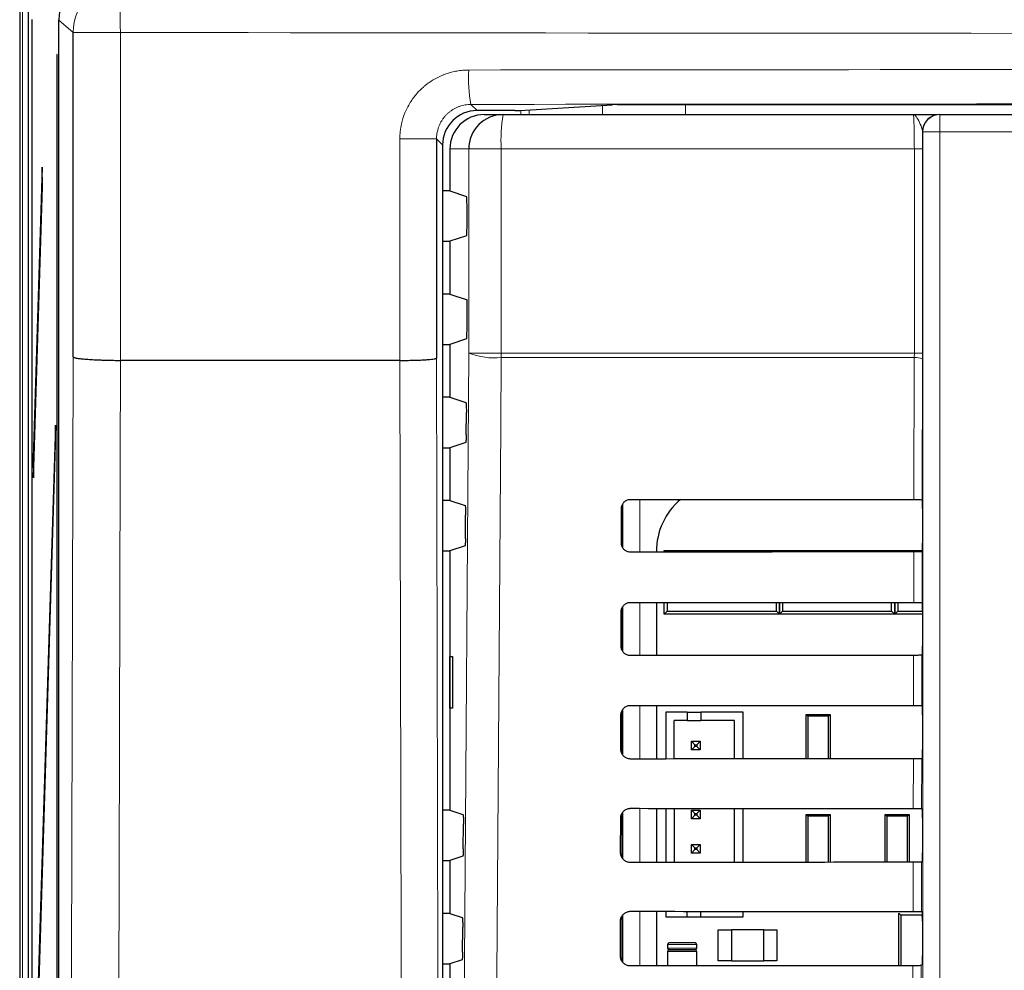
# Model space of a CAD drawing. Header units: millimetres. Extents: x 5 to 418, y 2 to 292.
# Tile 25 of 48: x 60 to 79, y 223 to 242. Entities that reach past the tile are written whole.
import ezdxf

# ---------------------------------------------------------------- set-up
doc = ezdxf.new("R2010")
doc.units = ezdxf.units.MM

msp = doc.modelspace()

# ---------------------------------------------------------------- linework, layer by layer
at = {"color": 7, "linetype": 'Continuous', "lineweight": 25}
for p, q in [((59.6735, 247.5492), (59.6735, 136.8825)), ((59.8461, 142.0548), (59.8461, 247.3769)), ((59.9153, 241.5492), (59.9075, 241.5492)), ((59.9075, 241.5492), (59.9075, 148.2159)), ((59.9153, 148.2159), (59.9153, 241.5492)), ((60.4303, 154.5578), (60.4303, 241.5466)), ((60.7108, 235.0188), (60.7108, 241.3065)), ((60.3978, 240.8825), (60.3899, 240.8825)), ((60.3899, 240.8825), (60.3899, 155.5492)), ((60.3978, 155.5492), (60.3978, 240.8825)), ((69.2642, 239.793), (68.5326, 239.793)), ((69.3605, 239.7943), (71.1532, 239.9069)), ((71.2495, 239.9082), (104.7642, 239.9082)), ((68.6744, 239.7159), (69.0391, 239.7159)), ((69.0391, 239.7159), (76.9844, 239.7159)), ((77.4977, 239.7159), (77.5011, 239.7159)), ((77.5011, 239.7159), (98.5126, 239.7159)), ((67.7482, 239.2443), (67.7482, 234.9966)), ((67.866, 239.1264), (67.866, 169.8446)), ((68.0068, 239.0492), (68.0068, 238.2376)), ((60.1093, 238.6976), (59.9349, 233.0492)), ((60.1132, 238.3223), (60.1093, 238.6976)), ((59.9388, 232.6739), (60.1132, 238.3223)), ((68.0068, 238.2376), (67.866, 238.2376)), ((68.0068, 238.2376), (68.3302, 238.1299)), ((68.3388, 237.5352), (68.3388, 237.9632)), ((68.3302, 237.3685), (68.0068, 237.2608)), ((67.866, 237.2608), (68.0068, 237.2608)), ((68.0068, 237.2608), (68.0068, 236.2376)), ((68.0068, 236.2376), (67.866, 236.2376)), ((68.0068, 236.2376), (68.3388, 236.127)), ((68.3388, 235.5352), (68.3388, 236.127)), ((67.866, 235.2608), (68.0068, 235.2608)), ((68.3302, 235.3685), (68.0068, 235.2608)), ((68.0068, 235.2608), (68.0068, 234.2376)), ((77.1656, 235.0936), (77.1655, 234.9831)), ((61.6282, 234.9522), (61.6273, 234.9522)), ((67.0375, 234.9522), (61.6282, 234.9522)), ((67.0378, 234.9522), (67.0375, 234.9522)), ((68.0068, 234.2376), (67.866, 234.2376)), ((68.0068, 234.2376), (68.3174, 234.1341)), ((68.3229, 233.5078), (68.326, 233.9453)), ((60.3665, 233.6954), (59.9349, 219.7159)), ((60.3703, 233.3202), (60.3665, 233.6954)), ((59.9388, 219.3406), (60.3703, 233.3202)), ((68.3144, 233.3632), (68.0068, 233.2608)), ((67.866, 233.2608), (68.0068, 233.2608)), ((68.0068, 233.2608), (68.0068, 232.2376)), ((59.9349, 233.0492), (59.9388, 232.6739)), ((59.9499, 233.0339), (59.9349, 233.0492)), ((68.0068, 232.2376), (67.866, 232.2376)), ((68.0068, 232.2376), (68.3034, 232.1388)), ((71.3402, 232.133), (71.3402, 231.3584)), ((77.1589, 232.252), (77.1591, 232.2518)), ((68.3088, 231.5031), (68.3119, 231.95)), ((71.3285, 231.4159), (71.33, 232.0825)), ((77.1619, 232.0854), (77.1619, 231.413)), ((67.866, 231.2608), (68.0068, 231.2608)), ((68.3002, 231.3585), (68.0068, 231.2608)), ((68.0068, 231.2608), (68.0068, 226.2376)), ((72.0075, 231.2492), (72.0075, 231.2376)), ((72.1568, 231.2659), (72.1849, 231.2378)), ((72.1568, 231.2659), (72.7568, 231.2659)), ((72.1568, 231.2378), (72.1568, 231.2659)), ((72.7568, 231.2659), (73.7902, 231.2659)), ((73.7902, 231.2659), (74.3902, 231.2659)), ((74.3638, 231.2395), (74.3902, 231.2659)), ((74.3902, 231.2659), (74.3902, 231.2395)), ((74.3902, 231.2659), (74.4165, 231.2395)), ((74.3902, 231.2659), (74.9902, 231.2659)), ((74.3902, 231.2395), (74.3902, 231.2659)), ((74.9902, 231.2659), (76.0235, 231.2659)), ((76.0235, 231.2659), (76.6235, 231.2659)), ((76.5986, 231.241), (76.6235, 231.2659)), ((76.6235, 231.2659), (76.6484, 231.241)), ((76.6235, 231.2659), (77.1603, 231.2659)), ((76.6235, 231.241), (76.6235, 231.2659)), ((76.6235, 231.2659), (76.6235, 231.241)), ((77.159, 231.2463), (77.1568, 231.2441)), ((72.0075, 230.263), (72.0075, 229.233)), ((72.1568, 230.0325), (72.1568, 230.2629)), ((72.2156, 230.2628), (72.2156, 230.0913)), ((74.3314, 230.0913), (74.3314, 230.2612)), ((74.3902, 230.2612), (74.3902, 230.0325)), ((74.3902, 230.0325), (74.3902, 230.2612)), ((74.449, 230.2611), (74.449, 230.0913)), ((76.5647, 230.0913), (76.5647, 230.2597)), ((76.6235, 230.0325), (76.6235, 230.2597)), ((76.6235, 230.2597), (76.6235, 230.0325)), ((76.6823, 230.2597), (76.6823, 230.0913)), ((77.1545, 230.2566), (77.159, 230.252)), ((71.3238, 229.4159), (71.3253, 230.0825)), ((71.3402, 230.1482), (71.3402, 229.3407)), ((72.2156, 230.0913), (72.1568, 230.0325)), ((73.1235, 230.0325), (72.1568, 230.0325)), ((72.2156, 230.0913), (74.3314, 230.0913)), ((73.4235, 230.0325), (73.1235, 230.0325)), ((74.3902, 230.0325), (73.4235, 230.0325)), ((74.3902, 230.0325), (74.3314, 230.0913)), ((74.449, 230.0913), (74.3902, 230.0325)), ((75.3568, 230.0325), (74.3902, 230.0325)), ((74.449, 230.0913), (76.5647, 230.0913)), ((75.6568, 230.0325), (75.3568, 230.0325)), ((76.6235, 230.0325), (75.6568, 230.0325)), ((76.6235, 230.0325), (76.5647, 230.0913)), ((76.6823, 230.0913), (76.6235, 230.0325)), ((77.1619, 230.0325), (76.6235, 230.0325)), ((76.6823, 230.0913), (77.1619, 230.0913)), ((77.1619, 230.0854), (77.1619, 229.413)), ((68.0086, 229.2159), (68.0593, 229.2168)), ((68.0086, 228.2158), (68.0086, 229.2159)), ((68.0593, 229.2168), (68.0593, 228.2149)), ((77.159, 229.2463), (77.1521, 229.2394)), ((68.0593, 228.2149), (68.0086, 228.2158)), ((71.3402, 228.1628), (71.3402, 227.3313)), ((72.0075, 228.2677), (72.0075, 227.2283)), ((72.1879, 228.1385), (72.1879, 227.2284)), ((72.6046, 228.1385), (72.1879, 228.1385)), ((72.6046, 228.1385), (72.6046, 227.9718)), ((72.6046, 228.1385), (72.8712, 228.1385)), ((73.6879, 228.1385), (72.8712, 228.1385)), ((72.8712, 228.1385), (72.8712, 227.9718)), ((73.6879, 227.2296), (73.6879, 228.1385)), ((77.1498, 228.2613), (77.159, 228.252)), ((71.3191, 227.4159), (71.3207, 228.0825)), ((72.3546, 227.2286), (72.3546, 227.9718)), ((72.6046, 227.9718), (72.3546, 227.9718)), ((72.6046, 227.9718), (72.8712, 227.9718)), ((73.5212, 227.9718), (72.8712, 227.9718)), ((73.5212, 227.2295), (73.5212, 227.9718)), ((74.9392, 228.0569), (74.9068, 228.0892)), ((74.9068, 228.0892), (75.3735, 228.0892)), ((74.9068, 227.2305), (74.9068, 228.0892)), ((75.3412, 228.0569), (74.9392, 228.0569)), ((74.9392, 228.0569), (74.9392, 227.2305)), ((75.3735, 228.0892), (75.3412, 228.0569)), ((75.3412, 227.2308), (75.3412, 228.0569)), ((75.3735, 228.0892), (75.3735, 227.2308)), ((77.1619, 228.0854), (77.1619, 227.413)), ((72.6879, 227.5718), (72.7546, 227.5051)), ((72.6879, 227.5718), (72.8546, 227.5718)), ((72.6879, 227.4051), (72.6879, 227.5718)), ((72.8546, 227.5718), (72.7879, 227.5051)), ((72.8546, 227.5718), (72.8546, 227.4051)), ((72.6879, 227.4051), (72.7546, 227.4718)), ((72.8546, 227.4051), (72.6879, 227.4051)), ((72.7546, 227.5051), (72.7879, 227.5051)), ((72.7546, 227.4718), (72.7546, 227.5051)), ((72.7879, 227.4718), (72.7546, 227.4718)), ((72.7879, 227.5051), (72.7879, 227.4718)), ((72.8546, 227.4051), (72.7879, 227.4718)), ((77.159, 227.2463), (77.1474, 227.2347)), ((68.0068, 226.2376), (67.866, 226.2376)), ((68.0068, 226.2376), (68.2612, 226.1528)), ((72.0075, 226.2723), (72.0075, 225.2236)), ((72.1879, 226.2722), (72.1879, 225.2237)), ((72.3546, 226.2721), (72.3546, 225.2239)), ((72.6879, 226.2385), (72.7546, 226.1718)), ((72.6879, 226.0718), (72.6879, 226.2385)), ((72.6879, 226.2385), (72.8546, 226.2385)), ((72.8546, 226.2385), (72.7879, 226.1718)), ((72.8546, 226.2385), (72.8546, 226.0718)), ((73.5212, 225.2248), (73.5212, 226.2711)), ((73.6879, 225.2249), (73.6879, 226.271)), ((77.1451, 226.2659), (77.159, 226.252)), ((71.3144, 225.4159), (71.316, 226.0825)), ((71.3402, 226.1741), (71.3402, 225.3233)), ((72.6879, 226.0718), (72.7546, 226.1385)), ((72.8546, 226.0718), (72.6879, 226.0718)), ((72.7546, 226.1385), (72.7546, 226.1718)), ((72.7546, 226.1718), (72.7879, 226.1718)), ((72.7879, 226.1385), (72.7546, 226.1385)), ((72.7879, 226.1718), (72.7879, 226.1385)), ((72.8546, 226.0718), (72.7879, 226.1385)), ((74.9392, 226.1235), (74.9068, 226.1559)), ((74.9068, 226.1559), (75.3735, 226.1559)), ((74.9068, 225.2258), (74.9068, 226.1559)), ((75.3412, 226.1235), (74.9392, 226.1235)), ((74.9392, 226.1235), (74.9392, 225.2258)), ((75.3735, 226.1559), (75.3412, 226.1235)), ((75.3412, 225.2261), (75.3412, 226.1235)), ((75.3735, 226.1559), (75.3735, 225.2261)), ((76.4725, 226.1235), (76.4402, 226.1559)), ((76.4402, 226.1559), (76.9068, 226.1559)), ((76.4402, 225.2268), (76.4402, 226.1559)), ((76.8745, 226.1235), (76.4725, 226.1235)), ((76.4725, 226.1235), (76.4725, 225.2268)), ((76.9068, 226.1559), (76.8745, 226.1235)), ((76.8745, 225.2271), (76.8745, 226.1235)), ((76.9068, 226.1559), (76.9068, 225.2271)), ((77.1619, 226.0854), (77.1619, 225.413)), ((68.2664, 225.489), (68.2697, 225.9641)), ((72.6879, 225.5718), (72.7546, 225.5051)), ((72.6879, 225.4051), (72.6879, 225.5718)), ((72.6879, 225.5718), (72.8546, 225.5718)), ((72.6879, 225.4051), (72.7546, 225.4718)), ((72.7546, 225.4718), (72.7546, 225.5051)), ((72.7546, 225.5051), (72.7879, 225.5051)), ((72.7879, 225.4718), (72.7546, 225.4718)), ((72.8546, 225.5718), (72.7879, 225.5051)), ((72.7879, 225.5051), (72.7879, 225.4718)), ((72.8546, 225.4051), (72.7879, 225.4718)), ((72.8546, 225.5718), (72.8546, 225.4051)), ((68.2579, 225.3444), (68.0068, 225.2608)), ((72.8546, 225.4051), (72.6879, 225.4051)), ((67.866, 225.2608), (68.0068, 225.2608)), ((68.0068, 225.2608), (68.0068, 224.2376)), ((77.159, 225.2463), (77.1427, 225.23)), ((68.0068, 224.2376), (67.866, 224.2376)), ((68.0068, 224.2376), (68.2471, 224.1575)), ((71.3402, 224.1818), (71.3402, 223.3151)), ((72.0075, 224.277), (72.0075, 223.2189)), ((72.1879, 224.2769), (72.1879, 224.1718)), ((72.1879, 224.1718), (72.6046, 224.1718)), ((72.6046, 224.1718), (72.6046, 224.2765)), ((72.6046, 224.1718), (72.8712, 224.1718)), ((72.8712, 224.1718), (72.8712, 224.2763)), ((72.8712, 224.1718), (73.6879, 224.1718)), ((73.6879, 224.1718), (73.6879, 224.2757)), ((76.7068, 223.2223), (76.7068, 224.2409)), ((76.7068, 224.2409), (76.7436, 224.2041)), ((76.7436, 224.2041), (76.7436, 223.2223)), ((77.1535, 224.2041), (76.7436, 224.2041)), ((77.1405, 224.2706), (77.159, 224.252)), ((77.1617, 224.1447), (77.1535, 224.2041)), ((77.1544, 224.2235), (77.1606, 224.2235)), ((68.2523, 223.4843), (68.2557, 223.9688)), ((71.3097, 223.4159), (71.3113, 224.0825)), ((77.1619, 224.0854), (77.1619, 223.413)), ((73.2068, 223.9159), (73.4602, 223.9159)), ((73.2068, 223.3159), (73.2068, 223.9159)), ((74.0868, 223.9159), (73.4602, 223.9159)), ((73.4602, 223.9159), (73.4602, 223.3159)), ((74.0868, 223.3159), (74.0868, 223.9159)), ((74.0868, 223.9159), (74.3402, 223.9159)), ((74.3402, 223.9159), (74.3402, 223.3159)), ((72.2235, 223.6325), (72.2235, 223.5659)), ((72.7568, 223.6659), (72.2568, 223.6659)), ((72.7902, 223.5659), (72.7902, 223.6325)), ((72.2235, 223.4992), (72.2235, 223.2191)), ((72.7568, 223.5325), (72.2568, 223.5325)), ((72.2568, 223.5325), (72.7568, 223.5325)), ((72.7902, 223.2195), (72.7902, 223.4992)), ((67.866, 223.2608), (68.0068, 223.2608)), ((68.2437, 223.3397), (68.0068, 223.2608)), ((68.0068, 223.2608), (68.0068, 222.2376)), ((73.4602, 223.3159), (73.2068, 223.3159)), ((73.4602, 223.3159), (74.0868, 223.3159)), ((74.3402, 223.3159), (74.0868, 223.3159)), ((77.159, 223.2463), (77.138, 223.2253))]:
    msp.add_line(p, q, dxfattribs=at)
at = {"color": 7, "linetype": 'Continuous', "lineweight": 18}
for p, q in [((59.7288, 141.9319), (59.7288, 247.5492)), ((60.7108, 241.3065), (60.4303, 241.5466)), ((60.7108, 241.3065), (61.6273, 241.3065)), ((61.6273, 241.3065), (61.6273, 234.9522)), ((68.4133, 239.9123), (68.5326, 239.793)), ((69.379, 239.7159), (69.379, 239.7954)), ((69.5399, 239.8056), (69.5399, 239.7159)), ((70.9622, 239.7159), (70.9622, 239.8949)), ((72.5721, 239.9082), (72.5721, 239.7159)), ((77.5011, 239.7159), (77.5011, 239.3825)), ((77.1678, 239.3825), (77.1644, 239.3825)), ((77.1678, 211.4931), (77.1678, 239.3825)), ((77.1678, 239.3825), (77.5011, 239.3825)), ((77.5011, 239.3825), (77.5011, 211.4931)), ((98.5126, 239.3825), (77.5011, 239.3825)), ((67.0375, 234.9522), (67.0375, 239.2443)), ((67.7482, 239.2443), (67.0375, 239.2443)), ((67.866, 239.1264), (67.7482, 239.2443)), ((68.3734, 239.0492), (68.0068, 239.0492)), ((68.3734, 235.0936), (68.3734, 239.0492)), ((69.0011, 239.0492), (68.3734, 239.0492)), ((77.0045, 239.0492), (69.0011, 239.0492)), ((69.0011, 239.0492), (69.0011, 235.0936)), ((77.1656, 239.0492), (77.0045, 239.0492)), ((77.0045, 235.0936), (77.0045, 239.0492)), ((77.1656, 239.0492), (77.1656, 235.0936)), ((69.0011, 235.0936), (68.3734, 235.0936)), ((69.0011, 235.0936), (77.0045, 235.0936)), ((77.0043, 235.0052), (69.0015, 235.0052)), ((76.9979, 232.2548), (77.0043, 235.0052)), ((77.0043, 235.0052), (77.0045, 235.0936)), ((77.1656, 235.0936), (77.0045, 235.0936)), ((77.1655, 234.9831), (77.1591, 232.2518)), ((71.3548, 231.326), (71.3548, 232.1699)), ((71.6881, 232.2586), (71.6881, 231.2374)), ((76.9932, 230.2595), (76.9955, 231.2412)), ((77.1568, 231.2441), (77.1545, 230.2566)), ((71.6881, 230.2633), (71.6881, 229.2327)), ((71.3548, 229.318), (71.3548, 230.1777)), ((76.9886, 228.2642), (76.9909, 229.2365)), ((77.1521, 229.2394), (77.1498, 228.2613)), ((71.3548, 227.3098), (71.3548, 228.1853)), ((71.6881, 228.268), (71.6881, 227.228)), ((76.9839, 226.2688), (76.9862, 227.2318)), ((77.1474, 227.2347), (77.1451, 226.2659)), ((71.6881, 226.2726), (71.6881, 225.2233)), ((71.3548, 225.3015), (71.3548, 226.1929)), ((76.9793, 224.2735), (76.9815, 225.2271)), ((77.1427, 225.23), (77.1405, 224.2706)), ((71.3548, 223.2931), (71.3548, 224.2004)), ((71.6881, 224.2773), (71.6881, 223.2186)), ((72.2235, 223.6325), (72.7902, 223.6325)), ((72.7902, 223.5659), (72.2235, 223.5659)), ((72.2235, 223.4992), (72.7902, 223.4992)), ((76.9746, 222.2781), (76.9768, 223.2224)), ((77.138, 223.2253), (77.1358, 222.2753))]:
    msp.add_line(p, q, dxfattribs=at)
at = {"color": 7, "linetype": 'Continuous', "lineweight": 18, "flags": 128}
for points in [[(60.6459, 211.3646), (60.6785, 223.2389), (60.7108, 235.0188)], [(67.7482, 234.9966), (67.7758, 223.2117), (67.8035, 211.3383)], [(68.2072, 211.5059), (68.2903, 223.2955), (68.3734, 235.0936)], [(69.0015, 235.0052), (68.9921, 233.6838), (68.9547, 228.3981), (68.8346, 211.4175)], [(61.6282, 234.9522), (61.6227, 232.9701), (61.6006, 225.0415), (61.5622, 211.2855)], [(67.0928, 211.2855), (67.0897, 212.6071), (67.0774, 217.8932), (67.0378, 234.9522)]]:
    msp.add_lwpolyline(points, dxfattribs=at)
at = {"color": 7, "linetype": 'Continuous', "lineweight": 18}
for centre, radius, start, end in [((61.711, 241.3061), 1.0002, 90.02546, 179.97772), ((64.8146, 241.5443), 3.1962, 166.20718, 184.26744), ((71.2016, 240.4198), 2.8341, 176.78224, 190.315), ((71.9527, 239.2153), 2.9563, 170.252, 183.22138), ((77.5011, 239.3825), 0.3333, 90.00436, 180.00436), ((68.875, 236.382), 1.3826, 248.72712, 275.24722), ((80.6014, 235.0934), 11.6003, 179.99924, 180.43593), ((77.0412, 234.6755), 0.3317, 67.99669, 96.38698)]:
    msp.add_arc(centre, radius, start, end, dxfattribs=at)
at = {"color": 7, "linetype": 'Continuous', "lineweight": 25}
for centre, radius, start, end in [((69.0396, 239.0496), 0.6662, 90.03931, 180.03926), ((77.4977, 239.3825), 0.3333, 90.00436, 180.00436), ((73.3292, 231.2492), 1.3217, 130.24926, 180), ((77.3735, 224.2041), 0.22, 174.94204, 180), ((72.2568, 223.6325), 0.0333, 90, 180), ((72.2568, 223.5659), 0.0333, 180, 270), ((72.7568, 223.6325), 0.0333, 0, 90), ((72.7568, 223.5659), 0.0333, 270, 0), ((72.2568, 223.4992), 0.0333, 90, 180), ((72.7568, 223.4992), 0.0333, 0, 90)]:
    msp.add_arc(centre, radius, start, end, dxfattribs=at)
for centre, major_axis, ratio, start_param, end_param in [((61.4305, 241.5462), (0.7599, -0.6506), 0.99964, 2.2790159, 3.8494565), ((68.5328, 239.1262), (-0.4715, 0.4715), 0.9996955, 5.4979394, 7.0684312), ((69.2642, 239.7948), (0.1, 0), 0.0174551, 4.712389, 6.0122385), ((71.2495, 239.9065), (0.1, 0), 0.0174551, 1.5707963, 2.8706458), ((68.6744, 239.0492), (-0.6676, 0), 0.9986295, 4.712389, 6.2831853), ((68.33, 237.9632), (0, 0.1667), 0.0524078, 4.712389, 6.265732), ((68.33, 237.5352), (0, 0.1667), 0.0524078, 3.1590459, 4.712389), ((68.33, 235.5352), (0, 0.1667), 0.0524078, 3.1590459, 4.712389), ((88.0068, 238.0771), (333.7376, 0), 0.0174551, 4.6629288, 4.6793961), ((77.159, 232.0854), (0, 0.1667), 0.0174551, 4.712389, 6.2302814), ((77.159, 231.413), (0, 0.1667), 0.0174551, 3.1590459, 4.712389), ((88.0068, 225.4484), (332.0478, 0), 0.0174551, 1.6039642, 1.6205084), ((88.0068, 236.0771), (333.47, 0), 0.0174551, 4.662889, 4.6793557), ((77.159, 230.0854), (0, 0.1667), 0.0174551, 4.712389, 6.265732), ((77.159, 229.413), (0, 0.1667), 0.0174551, 3.1590459, 4.712389), ((88.0068, 223.4484), (331.7802, 0), 0.0174551, 1.6040051, 1.6205486), ((88.0068, 234.0771), (333.2024, 0), 0.0174551, 4.6628493, 4.6793152), ((77.159, 228.0854), (0, 0.1667), 0.0174551, 4.712389, 6.265732), ((77.159, 227.413), (0, 0.1667), 0.0174551, 3.1590459, 4.712389), ((88.0068, 221.4484), (331.5126, 0), 0.0174551, 1.6040461, 1.6205888), ((88.0068, 232.077), (332.9347, 0), 0.0174551, 4.6628094, 4.6792746), ((77.159, 226.0854), (0, 0.1667), 0.0174551, 4.712389, 6.265732), ((77.159, 225.413), (0, 0.1667), 0.0174551, 3.1590459, 4.712389), ((88.0068, 219.4484), (331.245, 0), 0.0174551, 1.6040871, 1.620629), ((88.0068, 230.077), (332.6671, 0), 0.0174551, 4.6627695, 4.6792339), ((77.159, 224.0854), (0, 0.1667), 0.0174551, 4.712389, 6.265732), ((77.159, 223.413), (0, 0.1667), 0.0174551, 3.1590459, 4.712389), ((88.0068, 217.4484), (330.9774, 0), 0.0174551, 1.6041282, 1.6206693)]:
    msp.add_ellipse(centre, major_axis=major_axis, ratio=ratio, start_param=start_param, end_param=end_param, dxfattribs=at)
at = {"color": 7, "linetype": 'Continuous', "lineweight": 18}
for centre, major_axis, ratio, start_param, end_param in [((88.0068, 246.7973), (316.6667, 0), 0.0173999, 4.6289884, 4.7957896), ((88.0068, 235.0737), (316.6667, 0), 0.0174183, 1.5087515, 1.6328411), ((88.0068, 234.4072), (316, 0), 0.0174551, 1.5087515, 1.6328411)]:
    msp.add_ellipse(centre, major_axis=major_axis, ratio=ratio, start_param=start_param, end_param=end_param, dxfattribs=at)
for points, knots in [([(67.0375, 239.2443), (67.039, 239.2928), (67.0421, 239.3904), (67.0713, 239.5601), (67.1249, 239.7327), (67.1905, 239.8682), (67.2672, 239.9973), (67.3575, 240.1183), (67.4643, 240.2244), (67.565, 240.3088), (67.6569, 240.3736), (67.7715, 240.4375), (67.858, 240.4766), (67.9288, 240.5032), (67.9997, 240.5265), (68.0898, 240.5501), (68.201, 240.5693), (68.2956, 240.5778), (68.3528, 240.5786), (68.3719, 240.5789)], [0, 0, 0, 0, 0.069429, 0.1394922, 0.2456956, 0.3269027, 0.3542855, 0.4606252, 0.5419308, 0.5693455, 0.6487807, 0.7025924, 0.7571819, 0.7846081, 0.8110381, 0.8641145, 0.9179498, 0.9725623, 1, 1, 1, 1]), ([(68.4133, 239.9123), (68.3949, 239.9119), (68.3579, 239.9109), (68.3024, 239.9036), (68.2471, 239.8918), (68.1931, 239.8752), (68.1411, 239.8543), (68.0911, 239.8292), (68.0428, 239.7997), (67.9973, 239.7661), (67.9551, 239.7292), (67.9161, 239.6889), (67.8803, 239.6449), (67.8379, 239.5828), (67.8036, 239.5156), (67.7781, 239.4449), (67.7621, 239.3847), (67.7505, 239.3176), (67.749, 239.2688), (67.7482, 239.2443)], [0, 0, 0, 0, 0.05287445, 0.10611449, 0.16050585, 0.21529435, 0.26818241, 0.32143491, 0.37583662, 0.43063552, 0.48349657, 0.53672268, 0.59110184, 0.64588033, 0.75206116, 0.80595808, 0.86064383, 0.92989921, 1, 1, 1, 1]), ([(77.0045, 239.0492), (77.0043, 239.1241), (77.0038, 239.2738), (77.0004, 239.4735), (76.9953, 239.6242), (76.9897, 239.7044), (76.9859, 239.7126), (76.9844, 239.7159)], [0, 0, 0, 0, 0.21427962, 0.42858664, 0.64306619, 0.85785142, 1, 1, 1, 1]), ([(77.1644, 239.3825), (77.159, 239.409), (77.1449, 239.4775), (77.0837, 239.6096), (77.0318, 239.6989), (76.9972, 239.7158), (76.9847, 239.7159), (76.9844, 239.7159)], [0, 0, 0, 0, 0.1744978, 0.4524056, 0.7988385, 0.996423, 1, 1, 1, 1])]:
    msp.add_open_spline(points, degree=3, knots=knots, dxfattribs=at)
at = {"color": 7, "linetype": 'Continuous', "lineweight": 25}
for points, knots in [([(76.9844, 239.7159), (76.9851, 239.7159), (77.0902, 239.7159), (77.2606, 239.7159), (77.4236, 239.7159), (77.4449, 239.7159), (77.4463, 239.7159)], [0, 0, 0, 0, 0.0036444, 0.5669873, 0.9718875, 1, 1, 1, 1]), ([(77.1644, 239.3825), (77.1646, 239.3634), (77.1653, 239.258), (77.1655, 239.1432), (77.1656, 239.0492)], [0, 0, 0, 0, 0.181685, 1, 1, 1, 1]), ([(60.7108, 235.0188), (60.7109, 235.0186), (60.7118, 235.0159), (60.7176, 235.0114), (60.7341, 235.0053), (60.756, 234.9999), (60.785, 234.9945), (60.8207, 234.9893), (60.8623, 234.9844), (60.9097, 234.9797), (60.9634, 234.9752), (61.0223, 234.9711), (61.0857, 234.9673), (61.1532, 234.9639), (61.2255, 234.9608), (61.3012, 234.9582), (61.3792, 234.956), (61.4593, 234.9543), (61.5422, 234.9529), (61.5988, 234.9524), (61.6273, 234.9522)], [0, 0, 0, 0, 0.0068108, 0.0813492, 0.1378775, 0.1947966, 0.2529487, 0.3115272, 0.367933, 0.4247282, 0.4827525, 0.5412019, 0.5975364, 0.6542605, 0.7122145, 0.7705939, 0.8269281, 0.8836534, 0.9416133, 1, 1, 1, 1]), ([(67.0378, 234.9522), (67.0747, 234.9522), (67.1496, 234.9522), (67.2599, 234.9538), (67.366, 234.9565), (67.4631, 234.9603), (67.5504, 234.9652), (67.6236, 234.971), (67.6822, 234.9775), (67.7203, 234.984), (67.7416, 234.9903), (67.7475, 234.9943), (67.7481, 234.9964), (67.7482, 234.9966)], [0, 0, 0, 0, 0.1023862, 0.2077436, 0.3101292, 0.4154793, 0.5179572, 0.6233953, 0.726083, 0.8317368, 0.9114015, 0.9924199, 1, 1, 1, 1]), ([(68.3174, 234.1341), (68.3184, 234.1319), (68.3204, 234.1275), (68.323, 234.0977), (68.325, 234.0544), (68.3261, 234.0011), (68.326, 233.9638), (68.326, 233.9453)], [0, 0, 0, 0, 0.2016526, 0.4033255, 0.6044083, 0.8042902, 1, 1, 1, 1]), ([(68.3229, 233.5078), (68.3227, 233.4895), (68.3222, 233.453), (68.3204, 233.4075), (68.3179, 233.3755), (68.3158, 233.3644), (68.3146, 233.3634), (68.3144, 233.3632)], [0, 0, 0, 0, 0.2359147, 0.471797, 0.7085457, 0.9467446, 1, 1, 1, 1]), ([(68.3034, 232.1388), (68.3044, 232.1366), (68.3064, 232.1322), (68.309, 232.1023), (68.3109, 232.059), (68.312, 232.0058), (68.312, 231.9685), (68.3119, 231.95)], [0, 0, 0, 0, 0.20165517, 0.40333069, 0.60441525, 0.80429682, 1, 1, 1, 1]), ([(71.33, 232.0825), (71.3304, 232.0903), (71.3316, 232.1181), (71.3467, 232.1645), (71.3832, 232.2132), (71.4341, 232.2468), (71.4781, 232.2581), (71.5024, 232.2587), (71.5068, 232.2588)], [0, 0, 0, 0, 0.0850535, 0.3019905, 0.5196115, 0.7367694, 0.9522337, 1, 1, 1, 1]), ([(76.9979, 232.2548), (77.0165, 232.2548), (77.0537, 232.2547), (77.1024, 232.2542), (77.1388, 232.2534), (77.1556, 232.2526), (77.1582, 232.2522), (77.1589, 232.252)], [0, 0, 0, 0, 0.22525402, 0.45048074, 0.67646869, 0.90392415, 1, 1, 1, 1]), ([(68.3088, 231.5031), (68.3086, 231.4848), (68.3081, 231.4483), (68.3063, 231.4028), (68.3038, 231.3708), (68.3017, 231.3597), (68.3005, 231.3587), (68.3002, 231.3585)], [0, 0, 0, 0, 0.23591216, 0.47179193, 0.70853945, 0.94673944, 1, 1, 1, 1]), ([(71.5068, 231.2372), (71.4992, 231.2375), (71.4717, 231.2386), (71.4256, 231.2531), (71.3768, 231.2886), (71.3425, 231.3382), (71.3295, 231.3833), (71.3287, 231.4095), (71.3285, 231.4159)], [0, 0, 0, 0, 0.0819832, 0.2941466, 0.5056511, 0.7175519, 0.931033, 1, 1, 1, 1]), ([(77.1568, 231.2441), (77.1546, 231.2437), (77.1501, 231.2431), (77.12, 231.2422), (77.0764, 231.2415), (77.032, 231.2412), (77.0044, 231.2412), (76.9955, 231.2412)], [0, 0, 0, 0, 0.2249122, 0.4498651, 0.6736204, 0.8949376, 1, 1, 1, 1]), ([(71.3253, 230.0825), (71.3257, 230.0909), (71.327, 230.1197), (71.3429, 230.1676), (71.3806, 230.2174), (71.4331, 230.2516), (71.478, 230.2628), (71.5026, 230.2634), (71.5068, 230.2634)], [0, 0, 0, 0, 0.0885369, 0.3054942, 0.5231207, 0.7402623, 0.9556958, 1, 1, 1, 1]), ([(76.9932, 230.2595), (77.0118, 230.2594), (77.049, 230.2594), (77.0978, 230.2588), (77.1341, 230.2581), (77.1517, 230.2573), (77.1538, 230.2568), (77.1545, 230.2566)], [0, 0, 0, 0, 0.2200079, 0.4399891, 0.6607138, 0.8828719, 1, 1, 1, 1]), ([(71.5068, 229.2325), (71.4987, 229.2329), (71.4702, 229.234), (71.4226, 229.2493), (71.3727, 229.2859), (71.3377, 229.3371), (71.3247, 229.3831), (71.324, 229.4096), (71.3238, 229.4159)], [0, 0, 0, 0, 0.08535942, 0.29750523, 0.50900587, 0.7209231, 0.93443429, 1, 1, 1, 1]), ([(77.1521, 229.2394), (77.1499, 229.2391), (77.1455, 229.2384), (77.1153, 229.2375), (77.0717, 229.2369), (77.0273, 229.2366), (76.9997, 229.2365), (76.9909, 229.2365)], [0, 0, 0, 0, 0.2249182, 0.4498771, 0.6736383, 0.8949613, 1, 1, 1, 1]), ([(71.3207, 228.0825), (71.3211, 228.0914), (71.3225, 228.1213), (71.3391, 228.1706), (71.3781, 228.2215), (71.4321, 228.2564), (71.4779, 228.2675), (71.5029, 228.268), (71.5068, 228.2681)], [0, 0, 0, 0, 0.0918409, 0.3088174, 0.5264491, 0.7435751, 0.9589796, 1, 1, 1, 1]), ([(76.9886, 228.2642), (77.0072, 228.2641), (77.0443, 228.264), (77.0931, 228.2635), (77.1295, 228.2627), (77.1471, 228.2619), (77.1491, 228.2614), (77.1498, 228.2613)], [0, 0, 0, 0, 0.22001376, 0.44000086, 0.6607316, 0.88289575, 1, 1, 1, 1]), ([(71.5068, 227.2278), (71.4981, 227.2282), (71.4686, 227.2294), (71.4196, 227.2455), (71.3686, 227.2833), (71.333, 227.3359), (71.32, 227.3829), (71.3193, 227.4098), (71.3191, 227.4159)], [0, 0, 0, 0, 0.0885636, 0.3006931, 0.5121907, 0.724124, 0.9376639, 1, 1, 1, 1]), ([(77.1474, 227.2347), (77.1452, 227.2344), (77.1408, 227.2337), (77.1106, 227.2328), (77.067, 227.2322), (77.0226, 227.2319), (76.995, 227.2318), (76.9862, 227.2318)], [0, 0, 0, 0, 0.2249241, 0.449889, 0.6736562, 0.8949851, 1, 1, 1, 1]), ([(71.316, 226.0825), (71.3164, 226.0919), (71.3179, 226.1229), (71.3354, 226.1737), (71.3756, 226.2257), (71.4311, 226.2611), (71.4778, 226.2722), (71.5031, 226.2727), (71.5068, 226.2728)], [0, 0, 0, 0, 0.0949792, 0.3119739, 0.5296104, 0.7467217, 0.9620986, 1, 1, 1, 1]), ([(76.9839, 226.2688), (77.0025, 226.2688), (77.0397, 226.2687), (77.0884, 226.2682), (77.1248, 226.2674), (77.1424, 226.2666), (77.1444, 226.2661), (77.1451, 226.2659)], [0, 0, 0, 0, 0.22001967, 0.44001267, 0.6607494, 0.88291961, 1, 1, 1, 1]), ([(68.2612, 226.1528), (68.2622, 226.1506), (68.2642, 226.1463), (68.2668, 226.1164), (68.2687, 226.0731), (68.2699, 226.0198), (68.2698, 225.9825), (68.2697, 225.9641)], [0, 0, 0, 0, 0.201663, 0.4033465, 0.6044361, 0.8043168, 1, 1, 1, 1]), ([(68.2664, 225.489), (68.2662, 225.4707), (68.2657, 225.4342), (68.2639, 225.3887), (68.2614, 225.3567), (68.2593, 225.3455), (68.2581, 225.3446), (68.2579, 225.3444)], [0, 0, 0, 0, 0.2359045, 0.4717765, 0.7085205, 0.946724, 1, 1, 1, 1]), ([(71.5068, 225.2232), (71.4976, 225.2235), (71.467, 225.2249), (71.4166, 225.2416), (71.3645, 225.2807), (71.3283, 225.3348), (71.3153, 225.3827), (71.3146, 225.4099), (71.3144, 225.4159)], [0, 0, 0, 0, 0.0916086, 0.3037232, 0.5152183, 0.7271671, 0.9407346, 1, 1, 1, 1]), ([(77.1427, 225.23), (77.1405, 225.2297), (77.1361, 225.229), (77.106, 225.2281), (77.0623, 225.2275), (77.0179, 225.2272), (76.9904, 225.2271), (76.9815, 225.2271)], [0, 0, 0, 0, 0.22493012, 0.44990096, 0.67367408, 0.89500887, 1, 1, 1, 1]), ([(68.2471, 224.1575), (68.2481, 224.1553), (68.2501, 224.151), (68.2527, 224.1211), (68.2547, 224.0778), (68.2558, 224.0245), (68.2557, 223.9872), (68.2557, 223.9688)], [0, 0, 0, 0, 0.2016656, 0.4033518, 0.604443, 0.8043234, 1, 1, 1, 1]), ([(71.3113, 224.0825), (71.3118, 224.0925), (71.3134, 224.1245), (71.3316, 224.1767), (71.373, 224.2298), (71.4301, 224.2659), (71.4777, 224.277), (71.5033, 224.2774), (71.5068, 224.2774)], [0, 0, 0, 0, 0.097964, 0.3149759, 0.5326169, 0.7497141, 0.965065, 1, 1, 1, 1]), ([(76.9793, 224.2735), (76.9978, 224.2734), (77.035, 224.2734), (77.0838, 224.2728), (77.1201, 224.2721), (77.1378, 224.2713), (77.1398, 224.2708), (77.1405, 224.2706)], [0, 0, 0, 0, 0.2200256, 0.4400245, 0.6607672, 0.8829435, 1, 1, 1, 1]), ([(68.2523, 223.4843), (68.252, 223.466), (68.2516, 223.4295), (68.2498, 223.384), (68.2473, 223.352), (68.2451, 223.3408), (68.2439, 223.3399), (68.2437, 223.3397)], [0, 0, 0, 0, 0.235902, 0.4717714, 0.7085142, 0.9467189, 1, 1, 1, 1]), ([(71.5068, 223.2185), (71.4971, 223.2189), (71.4655, 223.2203), (71.4136, 223.2378), (71.3604, 223.278), (71.3236, 223.3336), (71.3106, 223.3825), (71.3099, 223.4101), (71.3097, 223.4159)], [0, 0, 0, 0, 0.09450609, 0.30660679, 0.51809996, 0.73006395, 0.94365789, 1, 1, 1, 1]), ([(77.138, 223.2253), (77.1358, 223.225), (77.1314, 223.2243), (77.1013, 223.2235), (77.0577, 223.2228), (77.0132, 223.2225), (76.9857, 223.2225), (76.9768, 223.2224)], [0, 0, 0, 0, 0.2249361, 0.4499129, 0.673692, 0.8950327, 1, 1, 1, 1])]:
    msp.add_open_spline(points, degree=3, knots=knots, dxfattribs=at)

doc.saveas('drawing.dxf')
